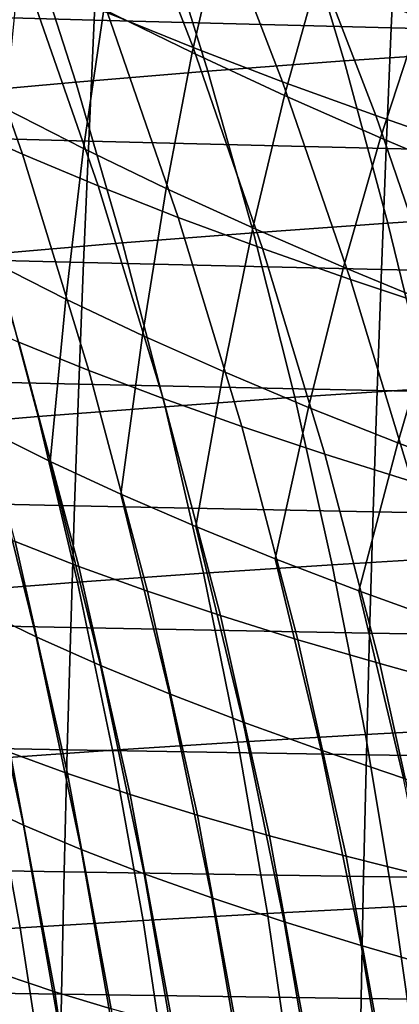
# Model space of a CAD drawing. Header units: metres. Extents: x -23 to 242, y -40 to 23.
# Tile 99 of 256: x 23.44 to 24.84, y 3.56 to 7.17. Entities that reach past the tile are written whole.
import ezdxf

# ---------------------------------------------------------------- set-up
doc = ezdxf.new("R2010")
doc.units = ezdxf.units.M
doc.layers.add('solid_10171013', color=7, linetype='CONTINUOUS')

msp = doc.modelspace()

# ---------------------------------------------------------------- linework, layer by layer
at = {"layer": 'solid_10171013'}
for points in [[(23.765598, 7.194738, 74.800606), (23.481342, 7.927201, 75.022949), (23.801374, 7.787865, 75.317474), (24.079676, 7.067677, 75.097786)], [(24.079676, 7.067677, 75.097786), (23.801374, 7.787865, 75.317474), (24.135286, 7.65007, 75.596222), (24.407948, 6.941982, 75.379173)], [(23.751724, 7.206814, 118.182022), (24.076212, 7.048601, 117.89537), (24.18124, 7.507424, 117.437569), (23.836039, 7.676665, 117.7043)], [(23.739243, 7.610754, 269.992981), (22.648907, 7.642897, 269.673737), (22.624697, 7.198319, 269.750671), (23.717083, 7.167618, 270.06665)], [(24.407948, 6.941982, 75.379173), (24.135286, 7.65007, 75.596222), (24.482336, 7.513922, 75.858307), (24.749641, 6.817731, 75.643913)], [(24.458939, 7.600397, 237.22522), (24.982264, 7.637571, 237.761719), (25.150089, 7.05301, 237.485825), (24.633312, 7.017925, 236.958481)], [(23.191666, 6.794057, 73.619278), (22.91415, 7.58331, 73.825043), (23.182302, 7.452634, 74.163132), (23.453491, 6.676412, 73.959557)], [(24.826725, 7.581237, 270.289673), (23.739243, 7.610754, 269.992981), (23.717083, 7.167618, 270.06665), (24.806387, 7.139434, 270.36026)], [(23.95363, 7.560601, 236.679794), (24.458939, 7.600397, 237.22522), (24.633312, 7.017925, 236.958481), (24.134039, 6.980377, 236.422668)], [(23.463215, 7.51822, 236.123138), (23.95363, 7.560601, 236.679794), (24.134039, 6.980377, 236.422668), (23.649055, 6.940399, 235.875931)], [(25.911869, 7.554198, 270.566193), (24.826725, 7.581237, 270.289673), (24.806387, 7.139434, 270.36026), (25.893141, 7.113624, 270.633911)], [(22.984554, 7.473289, 235.552948), (23.463215, 7.51822, 236.123138), (23.649055, 6.940399, 235.875931), (23.175138, 6.898026, 235.315842)], [(24.749641, 6.817731, 75.643913), (24.482336, 7.513922, 75.858307), (24.841722, 7.379526, 76.102921), (25.103928, 6.695004, 75.891212)], [(24.076212, 7.048601, 117.89537), (24.414852, 6.8916, 117.624641), (24.539583, 7.339613, 117.187569), (24.18124, 7.507424, 117.437569)], [(23.453491, 6.676412, 73.959557), (23.182302, 7.452634, 74.163132), (23.466297, 7.323083, 74.488686), (23.731518, 6.559785, 74.287247)], [(23.390129, 6.844199, 118.983711), (23.677719, 6.697011, 118.664734), (23.751724, 7.206814, 118.182022), (23.441927, 7.366158, 118.483597)], [(24.414852, 6.8916, 117.624641), (24.766912, 6.735894, 117.370644), (24.910309, 7.173335, 116.955048), (24.539583, 7.339613, 117.187569)], [(23.731518, 6.559785, 74.287247), (23.466297, 7.323083, 74.488686), (23.765598, 7.194738, 74.800606), (24.025188, 6.444233, 74.60125)], [(23.717083, 7.167618, 270.06665), (22.624697, 7.198319, 269.750671), (22.602325, 6.752791, 269.821472), (23.696583, 6.723644, 270.13446)], [(23.677719, 6.697011, 118.664734), (23.98082, 6.550794, 118.35965), (24.076212, 7.048601, 117.89537), (23.751724, 7.206814, 118.182022)], [(24.025188, 6.444233, 74.60125), (23.765598, 7.194738, 74.800606), (24.079676, 7.067677, 75.097786), (24.333948, 6.329815, 74.900497)], [(24.806387, 7.139434, 270.36026), (23.717083, 7.167618, 270.06665), (23.696583, 6.723644, 270.13446), (24.787544, 6.696891, 270.425262)], [(24.766912, 6.735894, 117.370644), (25.131605, 6.581566, 117.134102), (25.29266, 7.008695, 116.740768), (24.910309, 7.173335, 116.955048)], [(25.893141, 7.113624, 270.633911), (24.806387, 7.139434, 270.36026), (24.787544, 6.696891, 270.425262), (25.875771, 6.672396, 270.696228)], [(23.98082, 6.550794, 118.35965), (24.298918, 6.405611, 118.069504), (24.414852, 6.8916, 117.624641), (24.076212, 7.048601, 117.89537)], [(24.333948, 6.329815, 74.900497), (24.079676, 7.067677, 75.097786), (24.407948, 6.941982, 75.379173), (24.657196, 6.216589, 75.183945)], [(24.633312, 7.017925, 236.958481), (25.150089, 7.05301, 237.485825), (25.304991, 6.455816, 237.231216), (24.794226, 6.423083, 236.712387)], [(24.134039, 6.980377, 236.422668), (24.633312, 7.017925, 236.958481), (24.794226, 6.423083, 236.712387), (24.300484, 6.388055, 236.185486)], [(23.649055, 6.940399, 235.875931), (24.134039, 6.980377, 236.422668), (24.300484, 6.388055, 236.185486), (23.820469, 6.350763, 235.647964)], [(23.350876, 6.311241, 235.09726), (23.175138, 6.898026, 235.315842), (23.649055, 6.940399, 235.875931), (23.820469, 6.350763, 235.647964)], [(24.657196, 6.216589, 75.183945), (24.407948, 6.941982, 75.379173), (24.749641, 6.817731, 75.643913), (24.994129, 6.104614, 75.450775)], [(24.298918, 6.405611, 118.069504), (24.631456, 6.261527, 117.79528), (24.766912, 6.735894, 117.370644), (24.414852, 6.8916, 117.624641)], [(23.348034, 6.279187, 119.484856), (23.612806, 6.145036, 119.149948), (23.677719, 6.697011, 118.664734), (23.390129, 6.844199, 118.983711)], [(23.440916, 5.987286, 73.438126), (23.191666, 6.794057, 73.619278), (23.453491, 6.676412, 73.959557), (23.697128, 5.883057, 73.780075)], [(24.994129, 6.104614, 75.450775), (24.749641, 6.817731, 75.643913), (25.103928, 6.695004, 75.891212), (25.343891, 5.993947, 75.700203)], [(23.696583, 6.723644, 270.13446), (22.602325, 6.752791, 269.821472), (22.581762, 6.306361, 269.886353), (23.677715, 6.278866, 270.196564)], [(24.787544, 6.696891, 270.425262), (23.696583, 6.723644, 270.13446), (23.677715, 6.278866, 270.196564), (24.770184, 6.253632, 270.484741)], [(24.631456, 6.261527, 117.79528), (24.977673, 6.118605, 117.537766), (25.131605, 6.581566, 117.134102), (24.766912, 6.735894, 117.370644)], [(23.612806, 6.145036, 119.149948), (23.893927, 6.011726, 118.827927), (23.98082, 6.550794, 118.35965), (23.677719, 6.697011, 118.664734)], [(25.875771, 6.672396, 270.696228), (24.787544, 6.696891, 270.425262), (24.770184, 6.253632, 270.484741), (25.859741, 6.23053, 270.753296)], [(23.697128, 5.883057, 73.780075), (23.453491, 6.676412, 73.959557), (23.731518, 6.559785, 74.287247), (23.969868, 5.77973, 74.109375)], [(23.969868, 5.77973, 74.109375), (23.731518, 6.559785, 74.287247), (24.025188, 6.444233, 74.60125), (24.25856, 5.677348, 74.424965)], [(23.893927, 6.011726, 118.827927), (24.190866, 5.879304, 118.519814), (24.298918, 6.405611, 118.069504), (23.98082, 6.550794, 118.35965)], [(24.25856, 5.677348, 74.424965), (24.025188, 6.444233, 74.60125), (24.333948, 6.329815, 74.900497), (24.56263, 5.57595, 74.725777)], [(24.794226, 6.423083, 236.712387), (25.304991, 6.455816, 237.231216), (25.446531, 5.846948, 236.998581), (24.941229, 5.816805, 236.487595)], [(24.190866, 5.879304, 118.519814), (24.503088, 5.747818, 118.226639), (24.631456, 6.261527, 117.79528), (24.298918, 6.405611, 118.069504)], [(24.300484, 6.388055, 236.185486), (24.794226, 6.423083, 236.712387), (24.941229, 5.816805, 236.487595), (24.452503, 5.784546, 235.968887)], [(23.820469, 6.350763, 235.647964), (24.300484, 6.388055, 236.185486), (24.452503, 5.784546, 235.968887), (23.976984, 5.750201, 235.439819)], [(23.511293, 5.713798, 234.897751), (23.350876, 6.311241, 235.09726), (23.820469, 6.350763, 235.647964), (23.976984, 5.750201, 235.439819)], [(24.56263, 5.57595, 74.725777), (24.333948, 6.329815, 74.900497), (24.657196, 6.216589, 75.183945), (24.881453, 5.475577, 75.010811)], [(23.677715, 6.278866, 270.196564), (22.581762, 6.306361, 269.886353), (22.562975, 5.859076, 269.945374), (23.66046, 5.83332, 270.253082)], [(23.052879, 5.675392, 234.340652), (22.889208, 6.269548, 234.531479), (23.350876, 6.311241, 235.09726), (23.511293, 5.713798, 234.897751)], [(23.314184, 5.668998, 119.984772), (23.555582, 5.548734, 119.635353), (23.612806, 6.145036, 119.149948), (23.348034, 6.279187, 119.484856)], [(24.770184, 6.253632, 270.484741), (23.677715, 6.278866, 270.196564), (23.66046, 5.83332, 270.253082), (24.754282, 5.809682, 270.53891)], [(24.503088, 5.747818, 118.226639), (24.830013, 5.617315, 117.949371), (24.977673, 6.118605, 117.537766), (24.631456, 6.261527, 117.79528)], [(25.859741, 6.23053, 270.753296), (24.770184, 6.253632, 270.484741), (24.754282, 5.809682, 270.53891), (25.845043, 5.788042, 270.805267)], [(24.881453, 5.475577, 75.010811), (24.657196, 6.216589, 75.183945), (24.994129, 6.104614, 75.450775), (25.214201, 5.37627, 75.279259)], [(23.555582, 5.548734, 119.635353), (23.814184, 5.429202, 119.297821), (23.893927, 6.011726, 118.827927), (23.612806, 6.145036, 119.149948)], [(24.830013, 5.617315, 117.949371), (25.170853, 5.487842, 117.688789), (25.33675, 5.976909, 117.297676), (24.977673, 6.118605, 117.537766)], [(23.426512, 5.255845, 72.926506), (23.201807, 6.092378, 73.084587), (23.440916, 5.987286, 73.438126), (23.660404, 5.164675, 73.281364)], [(23.814184, 5.429202, 119.297821), (24.089434, 5.310435, 118.97319), (24.190866, 5.879304, 118.519814), (23.893927, 6.011726, 118.827927)], [(23.660404, 5.164675, 73.281364), (23.440916, 5.987286, 73.438126), (23.697128, 5.883057, 73.780075), (23.911709, 5.074263, 73.624565)], [(23.66046, 5.83332, 270.253082), (22.562975, 5.859076, 269.945374), (22.545933, 5.410986, 269.998749), (23.644787, 5.387041, 270.304138)], [(23.911709, 5.074263, 73.624565), (23.697128, 5.883057, 73.780075), (23.969868, 5.77973, 74.109375), (24.179834, 4.984634, 73.95507)], [(24.089434, 5.310435, 118.97319), (24.380781, 5.192467, 118.662476), (24.503088, 5.747818, 118.226639), (24.190866, 5.879304, 118.519814)], [(24.754282, 5.809682, 270.53891), (23.66046, 5.83332, 270.253082), (23.644787, 5.387041, 270.304138), (24.739824, 5.365066, 270.58783)], [(24.452503, 5.784546, 235.968887), (24.941229, 5.816805, 236.487595), (25.07387, 5.200027, 236.284729), (24.589634, 5.170763, 235.773483)], [(23.09054, 5.789959, 120.34507), (23.28685, 5.011629, 120.481369), (23.504395, 4.906083, 120.118782), (23.314184, 5.668998, 119.984772)], [(24.179834, 4.984634, 73.95507), (23.969868, 5.77973, 74.109375), (24.25856, 5.677348, 74.424965), (24.46419, 4.895816, 74.271835)], [(23.976984, 5.750201, 235.439819), (24.452503, 5.784546, 235.968887), (24.589634, 5.170763, 235.773483), (24.118132, 5.139601, 235.252121)], [(25.845043, 5.788042, 270.805267), (24.754282, 5.809682, 270.53891), (24.739824, 5.365066, 270.58783), (25.831659, 5.344948, 270.852203)], [(23.655918, 5.106564, 234.71788), (23.511293, 5.713798, 234.897751), (23.976984, 5.750201, 235.439819), (24.118132, 5.139601, 235.252121)], [(24.380781, 5.192467, 118.662476), (24.687672, 5.075332, 118.366692), (24.830013, 5.617315, 117.949371), (24.503088, 5.747818, 118.226639)], [(23.200392, 5.071701, 234.168671), (23.052879, 5.675392, 234.340652), (23.511293, 5.713798, 234.897751), (23.655918, 5.106564, 234.71788)], [(23.314184, 5.668998, 119.984772), (23.504395, 4.906083, 120.118782), (23.740002, 4.801171, 119.767113), (23.555582, 5.548734, 119.635353)], [(24.46419, 4.895816, 74.271835), (24.25856, 5.677348, 74.424965), (24.56263, 5.57595, 74.725777), (24.764179, 4.807835, 74.573822)], [(24.687672, 5.075332, 118.366692), (25.009502, 4.959064, 118.086807), (25.170853, 5.487842, 117.688789), (24.830013, 5.617315, 117.949371)], [(24.764179, 4.807835, 74.573822), (24.56263, 5.57595, 74.725777), (24.881453, 5.475577, 75.010811), (25.079161, 4.720717, 74.860054)], [(23.555582, 5.548734, 119.635353), (23.740002, 4.801171, 119.767113), (23.993099, 4.696917, 119.427361), (23.814184, 5.429202, 119.297821)], [(23.814184, 5.429202, 119.297821), (23.993099, 4.696917, 119.427361), (24.263113, 4.593345, 119.100517), (24.089434, 5.310435, 118.97319)], [(23.644787, 5.387041, 270.304138), (22.545933, 5.410986, 269.998749), (22.530602, 4.962139, 270.04657), (23.630674, 4.940066, 270.349884)], [(24.739824, 5.365066, 270.58783), (23.644787, 5.387041, 270.304138), (23.630674, 4.940066, 270.349884), (24.726788, 4.919809, 270.631653)], [(23.408197, 4.482381, 72.426453), (23.21063, 5.347745, 72.561028), (23.426512, 5.255845, 72.926506), (23.619318, 4.404918, 72.792992)], [(25.831659, 5.344948, 270.852203), (24.739824, 5.365066, 270.58783), (24.726788, 4.919809, 270.631653), (25.819576, 4.901264, 270.894226)], [(24.089434, 5.310435, 118.97319), (24.263113, 4.593345, 119.100517), (24.549475, 4.490476, 118.787598), (24.380781, 5.192467, 118.662476)], [(23.619318, 4.404918, 72.792992), (23.426512, 5.255845, 72.926506), (23.660404, 5.164675, 73.281364), (23.848734, 4.328083, 73.148834)], [(24.589634, 5.170763, 235.773483), (25.07387, 5.200027, 236.284729), (25.191698, 4.573683, 236.104492), (24.711418, 4.547618, 235.59993)], [(23.848734, 4.328083, 73.148834), (23.660404, 5.164675, 73.281364), (23.911709, 5.074263, 73.624565), (24.095837, 4.251891, 73.492958)], [(24.243444, 4.519851, 235.085449), (24.118132, 5.139601, 235.252121), (24.589634, 5.170763, 235.773483), (24.711418, 4.547618, 235.59993)], [(24.380781, 5.192467, 118.662476), (24.549475, 4.490476, 118.787598), (24.851608, 4.388334, 118.489586), (24.687672, 5.075332, 118.366692)], [(23.784279, 4.490403, 234.558228), (23.655918, 5.106564, 234.71788), (24.118132, 5.139601, 235.252121), (24.243444, 4.519851, 235.085449)], [(23.087942, 5.117788, 120.853867), (23.263878, 4.30574, 120.972443), (23.457195, 4.215714, 120.598015), (23.28685, 5.011629, 120.481369)], [(23.331272, 4.459315, 234.016083), (23.200392, 5.071701, 234.168671), (23.655918, 5.106564, 234.71788), (23.784279, 4.490403, 234.558228)], [(24.095837, 4.251891, 73.492958), (23.911709, 5.074263, 73.624565), (24.179834, 4.984634, 73.95507), (24.360016, 4.17636, 73.824348)], [(24.687672, 5.075332, 118.366692), (24.851608, 4.388334, 118.489586), (25.168894, 4.286942, 118.207443), (25.009502, 4.959064, 118.086807)], [(23.28685, 5.011629, 120.481369), (23.457195, 4.215714, 120.598015), (23.669432, 4.126233, 120.233536), (23.504395, 4.906083, 120.118782)], [(24.360016, 4.17636, 73.824348), (24.179834, 4.984634, 73.95507), (24.46419, 4.895816, 74.271835), (24.640665, 4.101504, 74.141991)], [(23.630674, 4.940066, 270.349884), (22.530602, 4.962139, 270.04657), (22.516951, 4.512584, 270.088989), (23.618095, 4.49243, 270.390472)], [(24.726788, 4.919809, 270.631653), (23.630674, 4.940066, 270.349884), (23.618095, 4.49243, 270.390472), (24.715157, 4.473936, 270.670502)], [(25.819576, 4.901264, 270.894226), (24.726788, 4.919809, 270.631653), (24.715157, 4.473936, 270.670502), (25.808783, 4.457005, 270.931519)], [(23.504395, 4.906083, 120.118782), (23.669432, 4.126233, 120.233536), (23.900002, 4.037311, 119.879997), (23.740002, 4.801171, 119.767113)], [(24.640665, 4.101504, 74.141991), (24.46419, 4.895816, 74.271835), (24.764179, 4.807835, 74.573822), (24.937174, 4.027342, 74.444855)], [(24.937174, 4.027342, 74.444855), (24.764179, 4.807835, 74.573822), (25.079161, 4.720717, 74.860054), (25.248884, 3.953888, 74.731979)], [(23.740002, 4.801171, 119.767113), (23.900002, 4.037311, 119.879997), (24.148312, 3.948961, 119.538391), (23.993099, 4.696917, 119.427361)], [(23.993099, 4.696917, 119.427361), (24.148312, 3.948961, 119.538391), (24.413774, 3.861201, 119.209709), (24.263113, 4.593345, 119.100517)], [(24.263113, 4.593345, 119.100517), (24.413774, 3.861201, 119.209709), (24.695799, 3.774042, 118.894928), (24.549475, 4.490476, 118.787598)], [(23.383886, 3.667691, 71.93956), (23.215979, 4.560456, 72.05024), (23.408197, 4.482381, 72.426453), (23.57189, 3.604549, 72.31665)], [(24.711418, 4.547618, 235.59993), (25.191698, 4.573683, 236.104492), (25.294264, 3.938709, 235.947525), (24.81739, 3.91602, 235.448837)], [(23.895901, 3.86618, 234.419342), (23.784279, 4.490403, 234.558228), (24.243444, 4.519851, 235.085449), (24.352453, 3.891839, 234.940414)], [(24.352453, 3.891839, 234.940414), (24.243444, 4.519851, 235.085449), (24.711418, 4.547618, 235.59993), (24.81739, 3.91602, 235.448837)], [(23.618095, 4.49243, 270.390472), (22.516951, 4.512584, 270.088989), (22.504946, 4.062377, 270.12616), (23.607027, 4.044178, 270.425995)], [(23.445049, 3.839079, 233.883408), (23.331272, 4.459315, 234.016083), (23.784279, 4.490403, 234.558228), (23.895901, 3.86618, 234.419342)], [(23.57189, 3.604549, 72.31665), (23.408197, 4.482381, 72.426453), (23.619318, 4.404918, 72.792992), (23.779053, 3.541914, 72.683975)], [(24.715157, 4.473936, 270.670502), (23.618095, 4.49243, 270.390472), (23.607027, 4.044178, 270.425995), (24.70491, 4.027481, 270.704529)], [(24.549475, 4.490476, 118.787598), (24.695799, 3.774042, 118.894928), (24.993797, 3.6875, 118.595047), (24.851608, 4.388334, 118.489586)], [(22.999849, 3.810501, 233.332443), (22.884377, 4.42655, 233.458923), (23.331272, 4.459315, 234.016083), (23.445049, 3.839079, 233.883408)], [(25.808783, 4.457005, 270.931519), (24.715157, 4.473936, 270.670502), (24.70491, 4.027481, 270.704529), (25.799263, 4.012198, 270.964172)], [(23.779053, 3.541914, 72.683975), (23.619318, 4.404918, 72.792992), (23.848734, 4.328083, 73.148834), (24.004749, 3.479794, 73.040535)], [(23.263878, 4.30574, 120.972443), (23.411497, 3.476628, 121.070786), (23.600122, 3.40336, 120.694801), (23.457195, 4.215714, 120.598015)], [(24.004749, 3.479794, 73.040535), (23.848734, 4.328083, 73.148834), (24.095837, 4.251891, 73.492958), (24.248362, 3.418198, 73.38533)], [(24.248362, 3.418198, 73.38533), (24.095837, 4.251891, 73.492958), (24.360016, 4.17636, 73.824348), (24.509268, 3.357135, 73.717361)], [(23.457195, 4.215714, 120.598015), (23.600122, 3.40336, 120.694801), (23.807911, 3.330552, 120.328804), (23.669432, 4.126233, 120.233536)], [(24.509268, 3.357135, 73.717361), (24.360016, 4.17636, 73.824348), (24.640665, 4.101504, 74.141991), (24.786846, 3.296613, 74.035629)], [(23.669432, 4.126233, 120.233536), (23.807911, 3.330552, 120.328804), (24.034256, 3.258215, 119.973763), (23.900002, 4.037311, 119.879997)], [(24.786846, 3.296613, 74.035629), (24.640665, 4.101504, 74.141991), (24.937174, 4.027342, 74.444855), (25.080473, 3.236641, 74.339119)], [(23.607027, 4.044178, 270.425995), (22.504946, 4.062377, 270.12616), (22.494537, 3.611619, 270.158295), (23.597422, 3.595404, 270.456696)], [(24.70491, 4.027481, 270.704529), (23.607027, 4.044178, 270.425995), (23.597422, 3.595404, 270.456696), (24.696014, 3.580531, 270.733917)], [(23.900002, 4.037311, 119.879997), (24.034256, 3.258215, 119.973763), (24.278553, 3.186355, 119.630661), (24.148312, 3.948961, 119.538391)], [(25.799263, 4.012198, 270.964172), (24.70491, 4.027481, 270.704529), (24.696014, 3.580531, 270.733917), (25.790987, 3.566922, 270.992371)], [(24.148312, 3.948961, 119.538391), (24.278553, 3.186355, 119.630661), (24.540197, 3.114981, 119.300468), (24.413774, 3.861201, 119.209709)], [(24.81739, 3.91602, 235.448837), (25.294264, 3.938709, 235.947525), (25.381113, 3.29604, 235.814484), (24.907091, 3.276883, 235.320831)], [(24.444689, 3.256452, 234.817612), (24.352453, 3.891839, 234.940414), (24.81739, 3.91602, 235.448837), (24.907091, 3.276883, 235.320831)], [(23.541254, 3.211835, 233.771164), (23.445049, 3.839079, 233.883408), (23.895901, 3.86618, 234.419342), (23.990313, 3.234761, 234.301819)], [(23.990313, 3.234761, 234.301819), (23.895901, 3.86618, 234.419342), (24.352453, 3.891839, 234.940414), (24.444689, 3.256452, 234.817612)], [(23.097458, 3.187644, 233.225494), (22.999849, 3.810501, 233.332443), (23.445049, 3.839079, 233.883408), (23.541254, 3.211835, 233.771164)], [(24.413774, 3.861201, 119.209709), (24.540197, 3.114981, 119.300468), (24.818584, 3.044102, 118.984177), (24.695799, 3.774042, 118.894928)], [(24.695799, 3.774042, 118.894928), (24.818584, 3.044102, 118.984177), (25.113108, 2.973726, 118.682755), (24.993797, 3.6875, 118.595047)], [(23.351206, 2.812744, 71.467224), (23.215651, 3.731329, 71.553719), (23.383886, 3.667691, 71.93956), (23.515888, 2.764514, 71.85379)], [(23.515888, 2.764514, 71.85379), (23.383886, 3.667691, 71.93956), (23.57189, 3.604549, 72.31665), (23.700552, 2.716671, 72.231514)], [(23.597422, 3.595404, 270.456696), (22.494537, 3.611619, 270.158295), (22.48567, 3.160427, 270.185577), (23.589237, 3.146218, 270.482758)], [(23.700552, 2.716671, 72.231514), (23.57189, 3.604549, 72.31665), (23.779053, 3.541914, 72.683975), (23.904575, 2.669218, 72.599411)], [(24.696014, 3.580531, 270.733917), (23.597422, 3.595404, 270.456696), (23.589237, 3.146218, 270.482758), (24.688427, 3.13319, 270.758881)], [(25.790987, 3.566922, 270.992371), (24.696014, 3.580531, 270.733917), (24.688427, 3.13319, 270.758881), (25.783926, 3.121275, 271.016327)]]:
    msp.add_3dface(points, dxfattribs=at)

doc.saveas('drawing.dxf')
